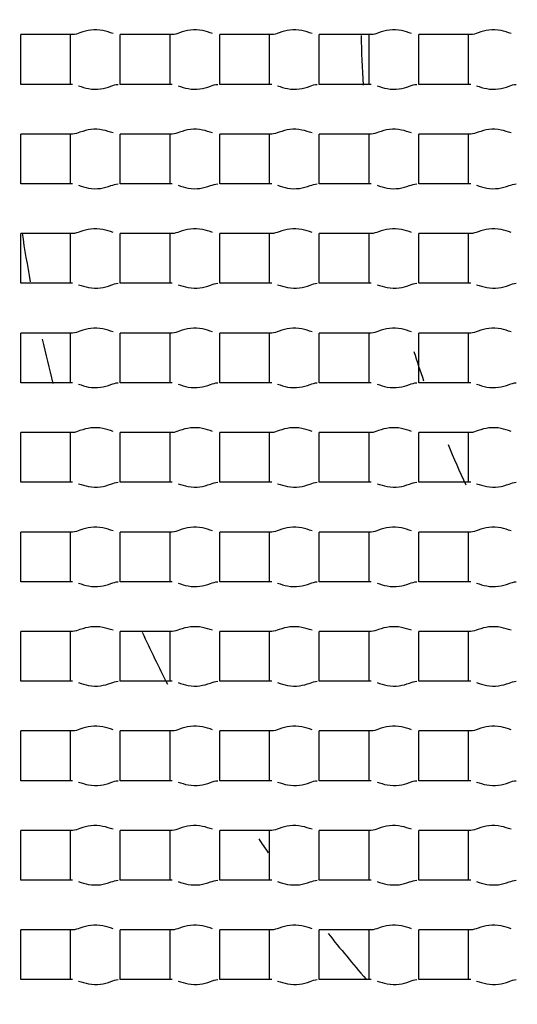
# Model space of a CAD drawing. Header units: millimetres. Extents: x 289 to 943, y 130 to 616.
# Tile 24 of 65: x 823.19 to 824.69, y 241.55 to 244.52. Entities that reach past the tile are written whole.
import ezdxf

# ---------------------------------------------------------------- set-up
doc = ezdxf.new("R2010")
doc.units = ezdxf.units.MM
doc.header["$LTSCALE"] = 65.395
doc.layers.get('0').update_dxf_attribs({"linetype": 'CONTINUOUS'})

msp = doc.modelspace()

# ---------------------------------------------------------------- linework, layer by layer
at = {"color": 7, "linetype": 'CONTINUOUS'}
for p, q in [((823.1977, 244.3292), (823.1977, 244.4792)), ((823.3541, 244.4792), (823.1977, 244.4792)), ((823.3477, 244.3292), (823.3477, 244.4792)), ((823.4977, 244.3292), (823.4977, 244.4792)), ((823.6541, 244.4792), (823.4977, 244.4792)), ((823.6477, 244.3292), (823.6477, 244.4792)), ((823.7977, 244.3292), (823.7977, 244.4792)), ((823.9541, 244.4792), (823.7977, 244.4792)), ((823.9477, 244.3292), (823.9477, 244.4792)), ((824.0977, 244.3292), (824.0977, 244.4792)), ((824.2541, 244.4792), (824.0977, 244.4792)), ((824.2477, 244.3292), (824.2477, 244.4792)), ((824.3977, 244.3292), (824.3977, 244.4792)), ((824.5541, 244.4792), (824.3977, 244.4792)), ((824.5477, 244.3292), (824.5477, 244.4792)), ((823.3541, 244.3292), (823.1977, 244.3292)), ((823.6541, 244.3292), (823.4977, 244.3292)), ((823.9541, 244.3292), (823.7977, 244.3292)), ((824.2541, 244.3292), (824.0977, 244.3292)), ((824.5541, 244.3292), (824.3977, 244.3292)), ((823.1977, 244.0292), (823.1977, 244.1792)), ((823.3541, 244.1792), (823.1977, 244.1792)), ((823.3477, 244.0292), (823.3477, 244.1792)), ((823.4977, 244.0292), (823.4977, 244.1792)), ((823.6541, 244.1792), (823.4977, 244.1792)), ((823.6477, 244.0292), (823.6477, 244.1792)), ((823.7977, 244.0292), (823.7977, 244.1792)), ((823.9541, 244.1792), (823.7977, 244.1792)), ((823.9477, 244.0292), (823.9477, 244.1792)), ((824.0977, 244.0292), (824.0977, 244.1792)), ((824.2541, 244.1792), (824.0977, 244.1792)), ((824.2477, 244.0292), (824.2477, 244.1792)), ((824.3977, 244.0292), (824.3977, 244.1792)), ((824.5541, 244.1792), (824.3977, 244.1792)), ((824.5477, 244.0292), (824.5477, 244.1792)), ((823.3541, 244.0292), (823.1977, 244.0292)), ((823.6541, 244.0292), (823.4977, 244.0292)), ((823.9541, 244.0292), (823.7977, 244.0292)), ((824.2541, 244.0292), (824.0977, 244.0292)), ((824.5541, 244.0292), (824.3977, 244.0292)), ((823.1977, 243.7292), (823.1977, 243.8792)), ((823.3541, 243.8792), (823.1977, 243.8792)), ((823.3477, 243.7292), (823.3477, 243.8792)), ((823.4977, 243.7292), (823.4977, 243.8792)), ((823.6541, 243.8792), (823.4977, 243.8792)), ((823.6477, 243.7292), (823.6477, 243.8792)), ((823.7977, 243.7292), (823.7977, 243.8792)), ((823.9541, 243.8792), (823.7977, 243.8792)), ((823.9477, 243.7292), (823.9477, 243.8792)), ((824.0977, 243.7292), (824.0977, 243.8792)), ((824.2541, 243.8792), (824.0977, 243.8792)), ((824.2477, 243.7292), (824.2477, 243.8792)), ((824.3977, 243.7292), (824.3977, 243.8792)), ((824.5541, 243.8792), (824.3977, 243.8792)), ((824.5477, 243.7292), (824.5477, 243.8792)), ((823.3541, 243.7292), (823.1977, 243.7292)), ((823.6541, 243.7292), (823.4977, 243.7292)), ((823.9541, 243.7292), (823.7977, 243.7292)), ((824.2541, 243.7292), (824.0977, 243.7292)), ((824.5541, 243.7292), (824.3977, 243.7292)), ((823.1977, 243.4292), (823.1977, 243.5792)), ((823.3541, 243.5792), (823.1977, 243.5792)), ((823.3477, 243.4292), (823.3477, 243.5792)), ((823.4977, 243.4292), (823.4977, 243.5792)), ((823.6541, 243.5792), (823.4977, 243.5792)), ((823.6477, 243.4292), (823.6477, 243.5792)), ((823.7977, 243.4292), (823.7977, 243.5792)), ((823.9541, 243.5792), (823.7977, 243.5792)), ((823.9477, 243.4292), (823.9477, 243.5792)), ((824.0977, 243.4292), (824.0977, 243.5792)), ((824.2541, 243.5792), (824.0977, 243.5792)), ((824.2477, 243.4292), (824.2477, 243.5792)), ((824.3977, 243.4292), (824.3977, 243.5792)), ((824.5541, 243.5792), (824.3977, 243.5792)), ((824.5477, 243.4292), (824.5477, 243.5792)), ((823.3541, 243.4292), (823.1977, 243.4292)), ((823.6541, 243.4292), (823.4977, 243.4292)), ((823.9541, 243.4292), (823.7977, 243.4292)), ((824.2541, 243.4292), (824.0977, 243.4292)), ((824.5541, 243.4292), (824.3977, 243.4292)), ((823.1977, 243.1292), (823.1977, 243.2792)), ((823.3541, 243.2792), (823.1977, 243.2792)), ((823.3477, 243.1292), (823.3477, 243.2792)), ((823.4977, 243.1292), (823.4977, 243.2792)), ((823.6541, 243.2792), (823.4977, 243.2792)), ((823.6477, 243.1292), (823.6477, 243.2792)), ((823.7977, 243.1292), (823.7977, 243.2792)), ((823.9541, 243.2792), (823.7977, 243.2792)), ((823.9477, 243.1292), (823.9477, 243.2792)), ((824.0977, 243.1292), (824.0977, 243.2792)), ((824.2541, 243.2792), (824.0977, 243.2792)), ((824.2477, 243.1292), (824.2477, 243.2792)), ((824.3977, 243.1292), (824.3977, 243.2792)), ((824.5541, 243.2792), (824.3977, 243.2792)), ((824.5477, 243.1292), (824.5477, 243.2792)), ((823.3541, 243.1292), (823.1977, 243.1292)), ((823.6541, 243.1292), (823.4977, 243.1292)), ((823.9541, 243.1292), (823.7977, 243.1292)), ((824.2541, 243.1292), (824.0977, 243.1292)), ((824.5541, 243.1292), (824.3977, 243.1292)), ((823.1977, 242.8292), (823.1977, 242.9792)), ((823.3541, 242.9792), (823.1977, 242.9792)), ((823.3477, 242.8292), (823.3477, 242.9792)), ((823.4977, 242.8292), (823.4977, 242.9792)), ((823.6541, 242.9792), (823.4977, 242.9792)), ((823.6477, 242.8292), (823.6477, 242.9792)), ((823.7977, 242.8292), (823.7977, 242.9792)), ((823.9541, 242.9792), (823.7977, 242.9792)), ((823.9477, 242.8292), (823.9477, 242.9792)), ((824.0977, 242.8292), (824.0977, 242.9792)), ((824.2541, 242.9792), (824.0977, 242.9792)), ((824.2477, 242.8292), (824.2477, 242.9792)), ((824.3977, 242.8292), (824.3977, 242.9792)), ((824.5541, 242.9792), (824.3977, 242.9792)), ((824.5477, 242.8292), (824.5477, 242.9792)), ((823.3541, 242.8292), (823.1977, 242.8292)), ((823.6541, 242.8292), (823.4977, 242.8292)), ((823.9541, 242.8292), (823.7977, 242.8292)), ((824.2541, 242.8292), (824.0977, 242.8292)), ((824.5541, 242.8292), (824.3977, 242.8292)), ((823.1977, 242.5292), (823.1977, 242.6792)), ((823.3541, 242.6792), (823.1977, 242.6792)), ((823.3477, 242.5292), (823.3477, 242.6792)), ((823.4977, 242.5292), (823.4977, 242.6792)), ((823.6541, 242.6792), (823.4977, 242.6792)), ((823.6477, 242.5292), (823.6477, 242.6792)), ((823.7977, 242.5292), (823.7977, 242.6792)), ((823.9541, 242.6792), (823.7977, 242.6792)), ((823.9477, 242.5292), (823.9477, 242.6792)), ((824.0977, 242.5292), (824.0977, 242.6792)), ((824.2541, 242.6792), (824.0977, 242.6792)), ((824.2477, 242.5292), (824.2477, 242.6792)), ((824.3977, 242.5292), (824.3977, 242.6792)), ((824.5541, 242.6792), (824.3977, 242.6792)), ((824.5477, 242.5292), (824.5477, 242.6792)), ((823.3541, 242.5292), (823.1977, 242.5292)), ((823.6541, 242.5292), (823.4977, 242.5292)), ((823.9541, 242.5292), (823.7977, 242.5292)), ((824.2541, 242.5292), (824.0977, 242.5292)), ((824.5541, 242.5292), (824.3977, 242.5292)), ((823.1977, 242.2292), (823.1977, 242.3792)), ((823.3541, 242.3792), (823.1977, 242.3792)), ((823.3477, 242.2292), (823.3477, 242.3792)), ((823.4977, 242.2292), (823.4977, 242.3792)), ((823.6541, 242.3792), (823.4977, 242.3792)), ((823.6477, 242.2292), (823.6477, 242.3792)), ((823.7977, 242.2292), (823.7977, 242.3792)), ((823.9541, 242.3792), (823.7977, 242.3792)), ((823.9477, 242.2292), (823.9477, 242.3792)), ((824.0977, 242.2292), (824.0977, 242.3792)), ((824.2541, 242.3792), (824.0977, 242.3792)), ((824.2477, 242.2292), (824.2477, 242.3792)), ((824.3977, 242.2292), (824.3977, 242.3792)), ((824.5541, 242.3792), (824.3977, 242.3792)), ((824.5477, 242.2292), (824.5477, 242.3792)), ((823.3541, 242.2292), (823.1977, 242.2292)), ((823.6541, 242.2292), (823.4977, 242.2292)), ((823.9541, 242.2292), (823.7977, 242.2292)), ((824.2541, 242.2292), (824.0977, 242.2292)), ((824.5541, 242.2292), (824.3977, 242.2292)), ((823.1977, 241.9292), (823.1977, 242.0792)), ((823.3541, 242.0792), (823.1977, 242.0792)), ((823.3477, 241.9292), (823.3477, 242.0792)), ((823.4977, 241.9292), (823.4977, 242.0792)), ((823.6541, 242.0792), (823.4977, 242.0792)), ((823.6477, 241.9292), (823.6477, 242.0792)), ((823.7977, 241.9292), (823.7977, 242.0792)), ((823.9541, 242.0792), (823.7977, 242.0792)), ((823.9477, 241.9292), (823.9477, 242.0792)), ((824.0977, 241.9292), (824.0977, 242.0792)), ((824.2541, 242.0792), (824.0977, 242.0792)), ((824.2477, 241.9292), (824.2477, 242.0792)), ((824.3977, 241.9292), (824.3977, 242.0792)), ((824.5541, 242.0792), (824.3977, 242.0792)), ((824.5477, 241.9292), (824.5477, 242.0792)), ((823.3541, 241.9292), (823.1977, 241.9292)), ((823.6541, 241.9292), (823.4977, 241.9292)), ((823.9541, 241.9292), (823.7977, 241.9292)), ((824.2541, 241.9292), (824.0977, 241.9292)), ((824.5541, 241.9292), (824.3977, 241.9292)), ((823.1977, 241.6292), (823.1977, 241.7792)), ((823.3541, 241.7792), (823.1977, 241.7792)), ((823.3477, 241.6292), (823.3477, 241.7792)), ((823.4977, 241.6292), (823.4977, 241.7792)), ((823.6541, 241.7792), (823.4977, 241.7792)), ((823.6477, 241.6292), (823.6477, 241.7792)), ((823.7977, 241.6292), (823.7977, 241.7792)), ((823.9541, 241.7792), (823.7977, 241.7792)), ((823.9477, 241.6292), (823.9477, 241.7792)), ((824.0977, 241.6292), (824.0977, 241.7792)), ((824.2541, 241.7792), (824.0977, 241.7792)), ((824.2477, 241.6292), (824.2477, 241.7792)), ((824.3977, 241.6292), (824.3977, 241.7792)), ((824.5541, 241.7792), (824.3977, 241.7792)), ((824.5477, 241.6292), (824.5477, 241.7792)), ((823.3541, 241.6292), (823.1977, 241.6292)), ((823.6541, 241.6292), (823.4977, 241.6292)), ((823.9541, 241.6292), (823.7977, 241.6292)), ((824.2541, 241.6292), (824.0977, 241.6292)), ((824.5541, 241.6292), (824.3977, 241.6292))]:
    msp.add_line(p, q, dxfattribs=at)
for radius in [114.9974, 18.4972, 13.13, 12.8, 11.5, 5.5]:
    msp.add_circle((827.6227, 244.5542), radius, dxfattribs=at)
at = {"color": 9, "linetype": 'CONTINUOUS'}
for radius in [20.4169, 19.4852, 18.5479, 17.6102, 16.1147]:
    msp.add_circle((827.6227, 244.5542), radius, dxfattribs=at)
at = {"color": 7, "linetype": 'CONTINUOUS'}
for radius, start, end in [(114.9372, 90.036843, 270), (12.6, 183.64028, 176.35972), (9.9, 90, 269.99993), (9.0338, 176.94915, 353.89891), (3.4, 181.3062, 183.8269), (4.4721, 188.6656, 190.5668), (4.4721, 192.8303, 194.5911), (3.4, 197.6377, 199.219), (3.4, 202.6839, 204.9131), (4.4721, 204.8232, 207.0537), (4.4721, 213.9942, 214.6455), (4.4721, 218.5251, 220.8093)]:
    msp.add_arc((827.6227, 244.5542), radius, start, end, dxfattribs=at)
at = {"color": 9, "linetype": 'CONTINUOUS'}
msp.add_arc((827.6227, 244.5542), 113.4493, 90.036843, 270, dxfattribs=at)
at = {"color": 7, "linetype": 'CONTINUOUS'}
for points, knots in [([(823.4758, 244.4827), (823.4658, 244.4859), (823.4442, 244.4934), (823.4095, 244.4949), (823.3796, 244.4867), (823.3617, 244.4792), (823.3541, 244.4792)], [0, 0, 0, 0, 0.254222, 0.546707, 0.816518, 1, 1, 1, 1]), ([(823.7758, 244.4827), (823.7658, 244.4859), (823.7442, 244.4934), (823.7095, 244.4949), (823.6796, 244.4867), (823.6617, 244.4792), (823.6541, 244.4792)], [0, 0, 0, 0, 0.254222, 0.546707, 0.816518, 1, 1, 1, 1]), ([(824.0758, 244.4827), (824.0658, 244.4859), (824.0442, 244.4934), (824.0095, 244.4949), (823.9796, 244.4867), (823.9617, 244.4792), (823.9541, 244.4792)], [0, 0, 0, 0, 0.254222, 0.546707, 0.816518, 1, 1, 1, 1]), ([(824.3758, 244.4827), (824.3658, 244.4859), (824.3442, 244.4934), (824.3095, 244.4949), (824.2796, 244.4867), (824.2617, 244.4792), (824.2541, 244.4792)], [0, 0, 0, 0, 0.254222, 0.546707, 0.816518, 1, 1, 1, 1]), ([(824.6758, 244.4827), (824.6658, 244.4859), (824.6442, 244.4934), (824.6095, 244.4949), (824.5796, 244.4867), (824.5617, 244.4792), (824.5541, 244.4792)], [0, 0, 0, 0, 0.254222, 0.546707, 0.816518, 1, 1, 1, 1]), ([(823.3717, 244.325), (823.3818, 244.3218), (823.4032, 244.3146), (823.4373, 244.3138), (823.4664, 244.322), (823.4838, 244.3292), (823.4913, 244.3292)], [0, 0, 0, 0, 0.258554, 0.550804, 0.81797, 1, 1, 1, 1]), ([(823.6717, 244.325), (823.6818, 244.3218), (823.7032, 244.3146), (823.7373, 244.3138), (823.7664, 244.322), (823.7838, 244.3292), (823.7913, 244.3292)], [0, 0, 0, 0, 0.258554, 0.550804, 0.81797, 1, 1, 1, 1]), ([(823.9717, 244.325), (823.9818, 244.3218), (824.0032, 244.3146), (824.0373, 244.3138), (824.0664, 244.322), (824.0838, 244.3292), (824.0913, 244.3292)], [0, 0, 0, 0, 0.258554, 0.550804, 0.81797, 1, 1, 1, 1]), ([(824.2717, 244.325), (824.2818, 244.3218), (824.3032, 244.3146), (824.3373, 244.3138), (824.3664, 244.322), (824.3838, 244.3292), (824.3913, 244.3292)], [0, 0, 0, 0, 0.258554, 0.550804, 0.81797, 1, 1, 1, 1]), ([(824.5717, 244.325), (824.5818, 244.3218), (824.6032, 244.3146), (824.6373, 244.3138), (824.6664, 244.322), (824.6838, 244.3292), (824.6913, 244.3292)], [0, 0, 0, 0, 0.258554, 0.550804, 0.81797, 1, 1, 1, 1]), ([(823.4758, 244.1827), (823.4658, 244.1859), (823.4442, 244.1934), (823.4095, 244.1949), (823.3796, 244.1867), (823.3617, 244.1792), (823.3541, 244.1792)], [0, 0, 0, 0, 0.254222, 0.546707, 0.816518, 1, 1, 1, 1]), ([(823.7758, 244.1827), (823.7658, 244.1859), (823.7442, 244.1934), (823.7095, 244.1949), (823.6796, 244.1867), (823.6617, 244.1792), (823.6541, 244.1792)], [0, 0, 0, 0, 0.254222, 0.546707, 0.816518, 1, 1, 1, 1]), ([(824.0758, 244.1827), (824.0658, 244.1859), (824.0442, 244.1934), (824.0095, 244.1949), (823.9796, 244.1867), (823.9617, 244.1792), (823.9541, 244.1792)], [0, 0, 0, 0, 0.254222, 0.546707, 0.816518, 1, 1, 1, 1]), ([(824.3758, 244.1827), (824.3658, 244.1859), (824.3442, 244.1934), (824.3095, 244.1949), (824.2796, 244.1867), (824.2617, 244.1792), (824.2541, 244.1792)], [0, 0, 0, 0, 0.254222, 0.546707, 0.816518, 1, 1, 1, 1]), ([(824.6758, 244.1827), (824.6658, 244.1859), (824.6442, 244.1934), (824.6095, 244.1949), (824.5796, 244.1867), (824.5617, 244.1792), (824.5541, 244.1792)], [0, 0, 0, 0, 0.254222, 0.546707, 0.816518, 1, 1, 1, 1]), ([(823.3717, 244.025), (823.3818, 244.0218), (823.4032, 244.0146), (823.4373, 244.0138), (823.4664, 244.022), (823.4838, 244.0292), (823.4913, 244.0292)], [0, 0, 0, 0, 0.258554, 0.550804, 0.81797, 1, 1, 1, 1]), ([(823.6717, 244.025), (823.6818, 244.0218), (823.7032, 244.0146), (823.7373, 244.0138), (823.7664, 244.022), (823.7838, 244.0292), (823.7913, 244.0292)], [0, 0, 0, 0, 0.258554, 0.550804, 0.81797, 1, 1, 1, 1]), ([(823.9717, 244.025), (823.9818, 244.0218), (824.0032, 244.0146), (824.0373, 244.0138), (824.0664, 244.022), (824.0838, 244.0292), (824.0913, 244.0292)], [0, 0, 0, 0, 0.258554, 0.550804, 0.81797, 1, 1, 1, 1]), ([(824.2717, 244.025), (824.2818, 244.0218), (824.3032, 244.0146), (824.3373, 244.0138), (824.3664, 244.022), (824.3838, 244.0292), (824.3913, 244.0292)], [0, 0, 0, 0, 0.258554, 0.550804, 0.81797, 1, 1, 1, 1]), ([(824.5717, 244.025), (824.5818, 244.0218), (824.6032, 244.0146), (824.6373, 244.0138), (824.6664, 244.022), (824.6838, 244.0292), (824.6913, 244.0292)], [0, 0, 0, 0, 0.258554, 0.550804, 0.81797, 1, 1, 1, 1]), ([(823.4758, 243.8827), (823.4658, 243.8859), (823.4442, 243.8934), (823.4095, 243.8949), (823.3796, 243.8867), (823.3617, 243.8792), (823.3541, 243.8792)], [0, 0, 0, 0, 0.254222, 0.546707, 0.816518, 1, 1, 1, 1]), ([(823.7758, 243.8827), (823.7658, 243.8859), (823.7442, 243.8934), (823.7095, 243.8949), (823.6796, 243.8867), (823.6617, 243.8792), (823.6541, 243.8792)], [0, 0, 0, 0, 0.254222, 0.546707, 0.816518, 1, 1, 1, 1]), ([(824.0758, 243.8827), (824.0658, 243.8859), (824.0442, 243.8934), (824.0095, 243.8949), (823.9796, 243.8867), (823.9617, 243.8792), (823.9541, 243.8792)], [0, 0, 0, 0, 0.254222, 0.546707, 0.816518, 1, 1, 1, 1]), ([(824.3758, 243.8827), (824.3658, 243.8859), (824.3442, 243.8934), (824.3095, 243.8949), (824.2796, 243.8867), (824.2617, 243.8792), (824.2541, 243.8792)], [0, 0, 0, 0, 0.254222, 0.546707, 0.816518, 1, 1, 1, 1]), ([(824.6758, 243.8827), (824.6658, 243.8859), (824.6442, 243.8934), (824.6095, 243.8949), (824.5796, 243.8867), (824.5617, 243.8792), (824.5541, 243.8792)], [0, 0, 0, 0, 0.254222, 0.546707, 0.816518, 1, 1, 1, 1]), ([(823.3717, 243.725), (823.3818, 243.7218), (823.4032, 243.7146), (823.4373, 243.7138), (823.4664, 243.722), (823.4838, 243.7292), (823.4913, 243.7292)], [0, 0, 0, 0, 0.258554, 0.550804, 0.81797, 1, 1, 1, 1]), ([(823.6717, 243.725), (823.6818, 243.7218), (823.7032, 243.7146), (823.7373, 243.7138), (823.7664, 243.722), (823.7838, 243.7292), (823.7913, 243.7292)], [0, 0, 0, 0, 0.258554, 0.550804, 0.81797, 1, 1, 1, 1]), ([(823.9717, 243.725), (823.9818, 243.7218), (824.0032, 243.7146), (824.0373, 243.7138), (824.0664, 243.722), (824.0838, 243.7292), (824.0913, 243.7292)], [0, 0, 0, 0, 0.258554, 0.550804, 0.81797, 1, 1, 1, 1]), ([(824.2717, 243.725), (824.2818, 243.7218), (824.3032, 243.7146), (824.3373, 243.7138), (824.3664, 243.722), (824.3838, 243.7292), (824.3913, 243.7292)], [0, 0, 0, 0, 0.258554, 0.550804, 0.81797, 1, 1, 1, 1]), ([(824.5717, 243.725), (824.5818, 243.7218), (824.6032, 243.7146), (824.6373, 243.7138), (824.6664, 243.722), (824.6838, 243.7292), (824.6913, 243.7292)], [0, 0, 0, 0, 0.258554, 0.550804, 0.81797, 1, 1, 1, 1]), ([(823.4758, 243.5827), (823.4658, 243.5859), (823.4442, 243.5934), (823.4095, 243.5949), (823.3796, 243.5867), (823.3617, 243.5792), (823.3541, 243.5792)], [0, 0, 0, 0, 0.254222, 0.546707, 0.816518, 1, 1, 1, 1]), ([(823.7758, 243.5827), (823.7658, 243.5859), (823.7442, 243.5934), (823.7095, 243.5949), (823.6796, 243.5867), (823.6617, 243.5792), (823.6541, 243.5792)], [0, 0, 0, 0, 0.254222, 0.546707, 0.816518, 1, 1, 1, 1]), ([(824.0758, 243.5827), (824.0658, 243.5859), (824.0442, 243.5934), (824.0095, 243.5949), (823.9796, 243.5867), (823.9617, 243.5792), (823.9541, 243.5792)], [0, 0, 0, 0, 0.254222, 0.546707, 0.816518, 1, 1, 1, 1]), ([(824.3758, 243.5827), (824.3658, 243.5859), (824.3442, 243.5934), (824.3095, 243.5949), (824.2796, 243.5867), (824.2617, 243.5792), (824.2541, 243.5792)], [0, 0, 0, 0, 0.254222, 0.546707, 0.816518, 1, 1, 1, 1]), ([(824.6758, 243.5827), (824.6658, 243.5859), (824.6442, 243.5934), (824.6095, 243.5949), (824.5796, 243.5867), (824.5617, 243.5792), (824.5541, 243.5792)], [0, 0, 0, 0, 0.254222, 0.546707, 0.816518, 1, 1, 1, 1]), ([(823.3717, 243.425), (823.3818, 243.4218), (823.4032, 243.4146), (823.4373, 243.4138), (823.4664, 243.422), (823.4838, 243.4292), (823.4913, 243.4292)], [0, 0, 0, 0, 0.258554, 0.550804, 0.81797, 1, 1, 1, 1]), ([(823.6717, 243.425), (823.6818, 243.4218), (823.7032, 243.4146), (823.7373, 243.4138), (823.7664, 243.422), (823.7838, 243.4292), (823.7913, 243.4292)], [0, 0, 0, 0, 0.258554, 0.550804, 0.81797, 1, 1, 1, 1]), ([(823.9717, 243.425), (823.9818, 243.4218), (824.0032, 243.4146), (824.0373, 243.4138), (824.0664, 243.422), (824.0838, 243.4292), (824.0913, 243.4292)], [0, 0, 0, 0, 0.258554, 0.550804, 0.81797, 1, 1, 1, 1]), ([(824.2717, 243.425), (824.2818, 243.4218), (824.3032, 243.4146), (824.3373, 243.4138), (824.3664, 243.422), (824.3838, 243.4292), (824.3913, 243.4292)], [0, 0, 0, 0, 0.258554, 0.550804, 0.81797, 1, 1, 1, 1]), ([(824.5717, 243.425), (824.5818, 243.4218), (824.6032, 243.4146), (824.6373, 243.4138), (824.6664, 243.422), (824.6838, 243.4292), (824.6913, 243.4292)], [0, 0, 0, 0, 0.258554, 0.550804, 0.81797, 1, 1, 1, 1]), ([(823.4758, 243.2827), (823.4658, 243.2859), (823.4442, 243.2934), (823.4095, 243.2949), (823.3796, 243.2867), (823.3617, 243.2792), (823.3541, 243.2792)], [0, 0, 0, 0, 0.254222, 0.546707, 0.816518, 1, 1, 1, 1]), ([(823.7758, 243.2827), (823.7658, 243.2859), (823.7442, 243.2934), (823.7095, 243.2949), (823.6796, 243.2867), (823.6617, 243.2792), (823.6541, 243.2792)], [0, 0, 0, 0, 0.254222, 0.546707, 0.816518, 1, 1, 1, 1]), ([(824.0758, 243.2827), (824.0658, 243.2859), (824.0442, 243.2934), (824.0095, 243.2949), (823.9796, 243.2867), (823.9617, 243.2792), (823.9541, 243.2792)], [0, 0, 0, 0, 0.254222, 0.546707, 0.816518, 1, 1, 1, 1]), ([(824.3758, 243.2827), (824.3658, 243.2859), (824.3442, 243.2934), (824.3095, 243.2949), (824.2796, 243.2867), (824.2617, 243.2792), (824.2541, 243.2792)], [0, 0, 0, 0, 0.254222, 0.546707, 0.816518, 1, 1, 1, 1]), ([(824.6758, 243.2827), (824.6658, 243.2859), (824.6442, 243.2934), (824.6095, 243.2949), (824.5796, 243.2867), (824.5617, 243.2792), (824.5541, 243.2792)], [0, 0, 0, 0, 0.254222, 0.546707, 0.816518, 1, 1, 1, 1]), ([(823.3717, 243.125), (823.3818, 243.1218), (823.4032, 243.1146), (823.4373, 243.1138), (823.4664, 243.122), (823.4838, 243.1292), (823.4913, 243.1292)], [0, 0, 0, 0, 0.258554, 0.550804, 0.81797, 1, 1, 1, 1]), ([(823.6717, 243.125), (823.6818, 243.1218), (823.7032, 243.1146), (823.7373, 243.1138), (823.7664, 243.122), (823.7838, 243.1292), (823.7913, 243.1292)], [0, 0, 0, 0, 0.258554, 0.550804, 0.81797, 1, 1, 1, 1]), ([(823.9717, 243.125), (823.9818, 243.1218), (824.0032, 243.1146), (824.0373, 243.1138), (824.0664, 243.122), (824.0838, 243.1292), (824.0913, 243.1292)], [0, 0, 0, 0, 0.258554, 0.550804, 0.81797, 1, 1, 1, 1]), ([(824.2717, 243.125), (824.2818, 243.1218), (824.3032, 243.1146), (824.3373, 243.1138), (824.3664, 243.122), (824.3838, 243.1292), (824.3913, 243.1292)], [0, 0, 0, 0, 0.258554, 0.550804, 0.81797, 1, 1, 1, 1]), ([(824.5717, 243.125), (824.5818, 243.1218), (824.6032, 243.1146), (824.6373, 243.1138), (824.6664, 243.122), (824.6838, 243.1292), (824.6913, 243.1292)], [0, 0, 0, 0, 0.258554, 0.550804, 0.81797, 1, 1, 1, 1]), ([(823.4758, 242.9827), (823.4658, 242.9859), (823.4442, 242.9934), (823.4095, 242.9949), (823.3796, 242.9867), (823.3617, 242.9792), (823.3541, 242.9792)], [0, 0, 0, 0, 0.254222, 0.546707, 0.816518, 1, 1, 1, 1]), ([(823.7758, 242.9827), (823.7658, 242.9859), (823.7442, 242.9934), (823.7095, 242.9949), (823.6796, 242.9867), (823.6617, 242.9792), (823.6541, 242.9792)], [0, 0, 0, 0, 0.254222, 0.546707, 0.816518, 1, 1, 1, 1]), ([(824.0758, 242.9827), (824.0658, 242.9859), (824.0442, 242.9934), (824.0095, 242.9949), (823.9796, 242.9867), (823.9617, 242.9792), (823.9541, 242.9792)], [0, 0, 0, 0, 0.254222, 0.546707, 0.816518, 1, 1, 1, 1]), ([(824.3758, 242.9827), (824.3658, 242.9859), (824.3442, 242.9934), (824.3095, 242.9949), (824.2796, 242.9867), (824.2617, 242.9792), (824.2541, 242.9792)], [0, 0, 0, 0, 0.254222, 0.546707, 0.816518, 1, 1, 1, 1]), ([(824.6758, 242.9827), (824.6658, 242.9859), (824.6442, 242.9934), (824.6095, 242.9949), (824.5796, 242.9867), (824.5617, 242.9792), (824.5541, 242.9792)], [0, 0, 0, 0, 0.254222, 0.546707, 0.816518, 1, 1, 1, 1]), ([(823.3717, 242.825), (823.3818, 242.8218), (823.4032, 242.8146), (823.4373, 242.8138), (823.4664, 242.822), (823.4838, 242.8292), (823.4913, 242.8292)], [0, 0, 0, 0, 0.258554, 0.550804, 0.81797, 1, 1, 1, 1]), ([(823.6717, 242.825), (823.6818, 242.8218), (823.7032, 242.8146), (823.7373, 242.8138), (823.7664, 242.822), (823.7838, 242.8292), (823.7913, 242.8292)], [0, 0, 0, 0, 0.258554, 0.550804, 0.81797, 1, 1, 1, 1]), ([(823.9717, 242.825), (823.9818, 242.8218), (824.0032, 242.8146), (824.0373, 242.8138), (824.0664, 242.822), (824.0838, 242.8292), (824.0913, 242.8292)], [0, 0, 0, 0, 0.258554, 0.550804, 0.81797, 1, 1, 1, 1]), ([(824.2717, 242.825), (824.2818, 242.8218), (824.3032, 242.8146), (824.3373, 242.8138), (824.3664, 242.822), (824.3838, 242.8292), (824.3913, 242.8292)], [0, 0, 0, 0, 0.258554, 0.550804, 0.81797, 1, 1, 1, 1]), ([(824.5717, 242.825), (824.5818, 242.8218), (824.6032, 242.8146), (824.6373, 242.8138), (824.6664, 242.822), (824.6838, 242.8292), (824.6913, 242.8292)], [0, 0, 0, 0, 0.258554, 0.550804, 0.81797, 1, 1, 1, 1]), ([(823.4758, 242.6827), (823.4658, 242.6859), (823.4442, 242.6934), (823.4095, 242.6949), (823.3796, 242.6867), (823.3617, 242.6792), (823.3541, 242.6792)], [0, 0, 0, 0, 0.254222, 0.546707, 0.816518, 1, 1, 1, 1]), ([(823.7758, 242.6827), (823.7658, 242.6859), (823.7442, 242.6934), (823.7095, 242.6949), (823.6796, 242.6867), (823.6617, 242.6792), (823.6541, 242.6792)], [0, 0, 0, 0, 0.254222, 0.546707, 0.816518, 1, 1, 1, 1]), ([(824.0758, 242.6827), (824.0658, 242.6859), (824.0442, 242.6934), (824.0095, 242.6949), (823.9796, 242.6867), (823.9617, 242.6792), (823.9541, 242.6792)], [0, 0, 0, 0, 0.254222, 0.546707, 0.816518, 1, 1, 1, 1]), ([(824.3758, 242.6827), (824.3658, 242.6859), (824.3442, 242.6934), (824.3095, 242.6949), (824.2796, 242.6867), (824.2617, 242.6792), (824.2541, 242.6792)], [0, 0, 0, 0, 0.254222, 0.546707, 0.816518, 1, 1, 1, 1]), ([(824.6758, 242.6827), (824.6658, 242.6859), (824.6442, 242.6934), (824.6095, 242.6949), (824.5796, 242.6867), (824.5617, 242.6792), (824.5541, 242.6792)], [0, 0, 0, 0, 0.254222, 0.546707, 0.816518, 1, 1, 1, 1]), ([(823.3717, 242.525), (823.3818, 242.5218), (823.4032, 242.5146), (823.4373, 242.5138), (823.4664, 242.522), (823.4838, 242.5292), (823.4913, 242.5292)], [0, 0, 0, 0, 0.258554, 0.550804, 0.81797, 1, 1, 1, 1]), ([(823.6717, 242.525), (823.6818, 242.5218), (823.7032, 242.5146), (823.7373, 242.5138), (823.7664, 242.522), (823.7838, 242.5292), (823.7913, 242.5292)], [0, 0, 0, 0, 0.258554, 0.550804, 0.81797, 1, 1, 1, 1]), ([(823.9717, 242.525), (823.9818, 242.5218), (824.0032, 242.5146), (824.0373, 242.5138), (824.0664, 242.522), (824.0838, 242.5292), (824.0913, 242.5292)], [0, 0, 0, 0, 0.258554, 0.550804, 0.81797, 1, 1, 1, 1]), ([(824.2717, 242.525), (824.2818, 242.5218), (824.3032, 242.5146), (824.3373, 242.5138), (824.3664, 242.522), (824.3838, 242.5292), (824.3913, 242.5292)], [0, 0, 0, 0, 0.258554, 0.550804, 0.81797, 1, 1, 1, 1]), ([(824.5717, 242.525), (824.5818, 242.5218), (824.6032, 242.5146), (824.6373, 242.5138), (824.6664, 242.522), (824.6838, 242.5292), (824.6913, 242.5292)], [0, 0, 0, 0, 0.258554, 0.550804, 0.81797, 1, 1, 1, 1]), ([(823.4758, 242.3827), (823.4658, 242.3859), (823.4442, 242.3934), (823.4095, 242.3949), (823.3796, 242.3867), (823.3617, 242.3792), (823.3541, 242.3792)], [0, 0, 0, 0, 0.254222, 0.546707, 0.816518, 1, 1, 1, 1]), ([(823.7758, 242.3827), (823.7658, 242.3859), (823.7442, 242.3934), (823.7095, 242.3949), (823.6796, 242.3867), (823.6617, 242.3792), (823.6541, 242.3792)], [0, 0, 0, 0, 0.254222, 0.546707, 0.816518, 1, 1, 1, 1]), ([(824.0758, 242.3827), (824.0658, 242.3859), (824.0442, 242.3934), (824.0095, 242.3949), (823.9796, 242.3867), (823.9617, 242.3792), (823.9541, 242.3792)], [0, 0, 0, 0, 0.254222, 0.546707, 0.816518, 1, 1, 1, 1]), ([(824.3758, 242.3827), (824.3658, 242.3859), (824.3442, 242.3934), (824.3095, 242.3949), (824.2796, 242.3867), (824.2617, 242.3792), (824.2541, 242.3792)], [0, 0, 0, 0, 0.254222, 0.546707, 0.816518, 1, 1, 1, 1]), ([(824.6758, 242.3827), (824.6658, 242.3859), (824.6442, 242.3934), (824.6095, 242.3949), (824.5796, 242.3867), (824.5617, 242.3792), (824.5541, 242.3792)], [0, 0, 0, 0, 0.254222, 0.546707, 0.816518, 1, 1, 1, 1]), ([(823.3717, 242.225), (823.3818, 242.2218), (823.4032, 242.2146), (823.4373, 242.2138), (823.4664, 242.222), (823.4838, 242.2292), (823.4913, 242.2292)], [0, 0, 0, 0, 0.258554, 0.550804, 0.81797, 1, 1, 1, 1]), ([(823.6717, 242.225), (823.6818, 242.2218), (823.7032, 242.2146), (823.7373, 242.2138), (823.7664, 242.222), (823.7838, 242.2292), (823.7913, 242.2292)], [0, 0, 0, 0, 0.258554, 0.550804, 0.81797, 1, 1, 1, 1]), ([(823.9717, 242.225), (823.9818, 242.2218), (824.0032, 242.2146), (824.0373, 242.2138), (824.0664, 242.222), (824.0838, 242.2292), (824.0913, 242.2292)], [0, 0, 0, 0, 0.258554, 0.550804, 0.81797, 1, 1, 1, 1]), ([(824.2717, 242.225), (824.2818, 242.2218), (824.3032, 242.2146), (824.3373, 242.2138), (824.3664, 242.222), (824.3838, 242.2292), (824.3913, 242.2292)], [0, 0, 0, 0, 0.258554, 0.550804, 0.81797, 1, 1, 1, 1]), ([(824.5717, 242.225), (824.5818, 242.2218), (824.6032, 242.2146), (824.6373, 242.2138), (824.6664, 242.222), (824.6838, 242.2292), (824.6913, 242.2292)], [0, 0, 0, 0, 0.258554, 0.550804, 0.81797, 1, 1, 1, 1]), ([(823.4758, 242.0827), (823.4658, 242.0859), (823.4442, 242.0934), (823.4095, 242.0949), (823.3796, 242.0867), (823.3617, 242.0792), (823.3541, 242.0792)], [0, 0, 0, 0, 0.254222, 0.546707, 0.816518, 1, 1, 1, 1]), ([(823.7758, 242.0827), (823.7658, 242.0859), (823.7442, 242.0934), (823.7095, 242.0949), (823.6796, 242.0867), (823.6617, 242.0792), (823.6541, 242.0792)], [0, 0, 0, 0, 0.254222, 0.546707, 0.816518, 1, 1, 1, 1]), ([(824.0758, 242.0827), (824.0658, 242.0859), (824.0442, 242.0934), (824.0095, 242.0949), (823.9796, 242.0867), (823.9617, 242.0792), (823.9541, 242.0792)], [0, 0, 0, 0, 0.254222, 0.546707, 0.816518, 1, 1, 1, 1]), ([(824.3758, 242.0827), (824.3658, 242.0859), (824.3442, 242.0934), (824.3095, 242.0949), (824.2796, 242.0867), (824.2617, 242.0792), (824.2541, 242.0792)], [0, 0, 0, 0, 0.254222, 0.546707, 0.816518, 1, 1, 1, 1]), ([(824.6758, 242.0827), (824.6658, 242.0859), (824.6442, 242.0934), (824.6095, 242.0949), (824.5796, 242.0867), (824.5617, 242.0792), (824.5541, 242.0792)], [0, 0, 0, 0, 0.254222, 0.546707, 0.816518, 1, 1, 1, 1]), ([(823.3717, 241.925), (823.3818, 241.9218), (823.4032, 241.9146), (823.4373, 241.9138), (823.4664, 241.922), (823.4838, 241.9292), (823.4913, 241.9292)], [0, 0, 0, 0, 0.258554, 0.550804, 0.81797, 1, 1, 1, 1]), ([(823.6717, 241.925), (823.6818, 241.9218), (823.7032, 241.9146), (823.7373, 241.9138), (823.7664, 241.922), (823.7838, 241.9292), (823.7913, 241.9292)], [0, 0, 0, 0, 0.258554, 0.550804, 0.81797, 1, 1, 1, 1]), ([(823.9717, 241.925), (823.9818, 241.9218), (824.0032, 241.9146), (824.0373, 241.9138), (824.0664, 241.922), (824.0838, 241.9292), (824.0913, 241.9292)], [0, 0, 0, 0, 0.258554, 0.550804, 0.81797, 1, 1, 1, 1]), ([(824.2717, 241.925), (824.2818, 241.9218), (824.3032, 241.9146), (824.3373, 241.9138), (824.3664, 241.922), (824.3838, 241.9292), (824.3913, 241.9292)], [0, 0, 0, 0, 0.258554, 0.550804, 0.81797, 1, 1, 1, 1]), ([(824.5717, 241.925), (824.5818, 241.9218), (824.6032, 241.9146), (824.6373, 241.9138), (824.6664, 241.922), (824.6838, 241.9292), (824.6913, 241.9292)], [0, 0, 0, 0, 0.258554, 0.550804, 0.81797, 1, 1, 1, 1]), ([(823.4758, 241.7827), (823.4658, 241.7859), (823.4442, 241.7934), (823.4095, 241.7949), (823.3796, 241.7867), (823.3617, 241.7792), (823.3541, 241.7792)], [0, 0, 0, 0, 0.254222, 0.546707, 0.816518, 1, 1, 1, 1]), ([(823.7758, 241.7827), (823.7658, 241.7859), (823.7442, 241.7934), (823.7095, 241.7949), (823.6796, 241.7867), (823.6617, 241.7792), (823.6541, 241.7792)], [0, 0, 0, 0, 0.254222, 0.546707, 0.816518, 1, 1, 1, 1]), ([(824.0758, 241.7827), (824.0658, 241.7859), (824.0442, 241.7934), (824.0095, 241.7949), (823.9796, 241.7867), (823.9617, 241.7792), (823.9541, 241.7792)], [0, 0, 0, 0, 0.254222, 0.546707, 0.816518, 1, 1, 1, 1]), ([(824.3758, 241.7827), (824.3658, 241.7859), (824.3442, 241.7934), (824.3095, 241.7949), (824.2796, 241.7867), (824.2617, 241.7792), (824.2541, 241.7792)], [0, 0, 0, 0, 0.254222, 0.546707, 0.816518, 1, 1, 1, 1]), ([(824.6758, 241.7827), (824.6658, 241.7859), (824.6442, 241.7934), (824.6095, 241.7949), (824.5796, 241.7867), (824.5617, 241.7792), (824.5541, 241.7792)], [0, 0, 0, 0, 0.254222, 0.546707, 0.816518, 1, 1, 1, 1]), ([(823.3717, 241.625), (823.3818, 241.6218), (823.4032, 241.6146), (823.4373, 241.6138), (823.4664, 241.622), (823.4838, 241.6292), (823.4913, 241.6292)], [0, 0, 0, 0, 0.258554, 0.550804, 0.81797, 1, 1, 1, 1]), ([(823.6717, 241.625), (823.6818, 241.6218), (823.7032, 241.6146), (823.7373, 241.6138), (823.7664, 241.622), (823.7838, 241.6292), (823.7913, 241.6292)], [0, 0, 0, 0, 0.258554, 0.550804, 0.81797, 1, 1, 1, 1]), ([(823.9717, 241.625), (823.9818, 241.6218), (824.0032, 241.6146), (824.0373, 241.6138), (824.0664, 241.622), (824.0838, 241.6292), (824.0913, 241.6292)], [0, 0, 0, 0, 0.258554, 0.550804, 0.81797, 1, 1, 1, 1]), ([(824.2717, 241.625), (824.2818, 241.6218), (824.3032, 241.6146), (824.3373, 241.6138), (824.3664, 241.622), (824.3838, 241.6292), (824.3913, 241.6292)], [0, 0, 0, 0, 0.258554, 0.550804, 0.81797, 1, 1, 1, 1]), ([(824.5717, 241.625), (824.5818, 241.6218), (824.6032, 241.6146), (824.6373, 241.6138), (824.6664, 241.622), (824.6838, 241.6292), (824.6913, 241.6292)], [0, 0, 0, 0, 0.258554, 0.550804, 0.81797, 1, 1, 1, 1])]:
    msp.add_open_spline(points, degree=3, knots=knots, dxfattribs=at)

doc.saveas('drawing.dxf')
